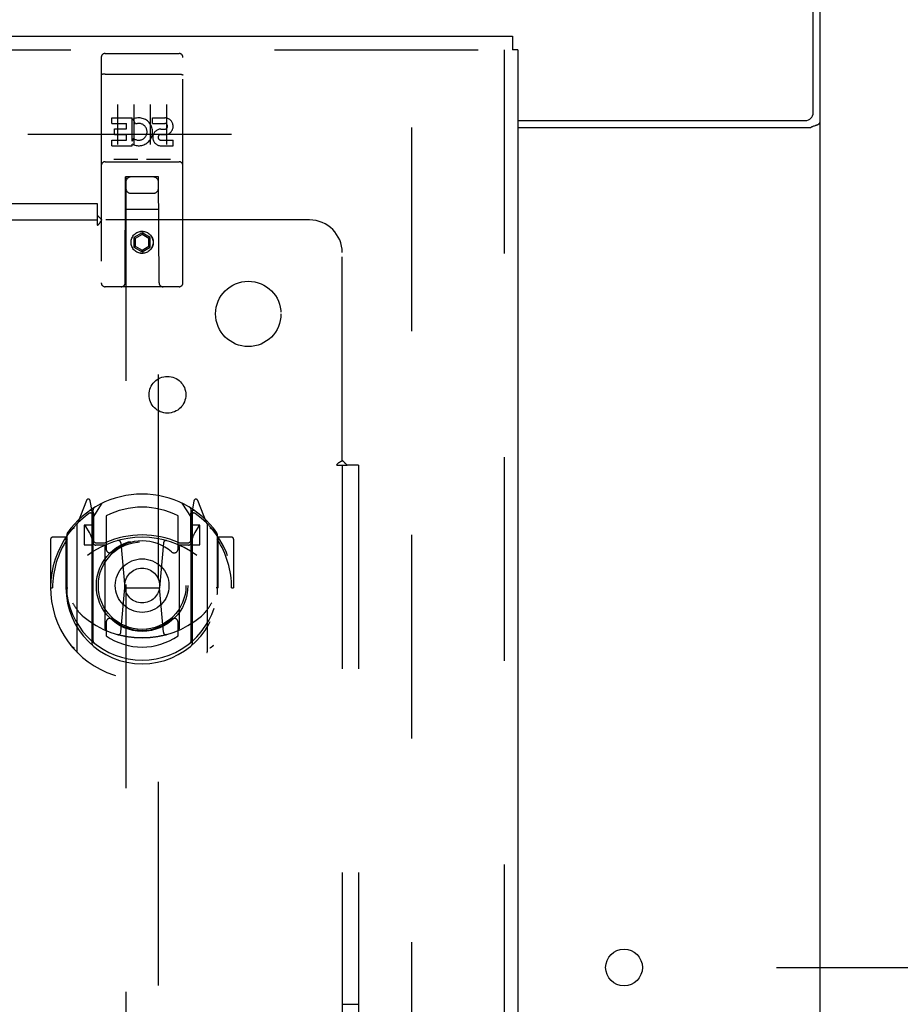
# Model space of a CAD drawing. Header units: inches. Extents: x 0 to 283, y 0 to 183.
# Tile 71 of 81: x 131.04 to 137.78, y 117.6 to 125.13. Entities that reach past the tile are written whole.
import ezdxf

# ---------------------------------------------------------------- set-up
doc = ezdxf.new("R2010")
doc.units = ezdxf.units.IN
doc.header["$LTSCALE"] = 15.583333
doc.header["$MEASUREMENT"] = 0
doc.linetypes.add('HIDDEN', pattern=[0.2, 0.1, -0.1])
doc.layers.get('0').update_dxf_attribs({"linetype": 'CONTINUOUS'})
for name, color, linetype in [('DEFAULT_2', 8, 'HIDDEN'), ('DIMENSIONS', 7, 'CONTINUOUS'), ('RIGHTHAND_DOOR_ASSEMBLY', 7, 'CONTINUOUS'), ('SUBPANEL', 7, 'CONTINUOUS')]:
    doc.layers.add(name, color=color, linetype=linetype)
doc.styles.get("Standard").update_dxf_attribs({"font": 'arial.ttf'})
doc.dimstyles.new('DIMSTYLE_1', dxfattribs={"dimtxt": 1.25, "dimasz": 1.666667, "dimexe": 0.09, "dimexo": 0.07, "dimgap": 0.0375, "dimtad": 0, "dimtih": 1, "dimtoh": 1, "dimzin": 4, "dimdsep": 46, "dimtxsty": 'Standard', "dimblk": '_FILLED', "dimblk1": '_FILLED', "dimblk2": '_FILLED', "dimcen": 0.09, "dimadec": 3, "dimazin": 1, "dimtfac": 1, "dimtdec": 3, "dimtofl": 0, "dimtmove": 0, "dimatfit": 3, "dimldrblk": '_FILLED', "dimfxl": 0, "dimtolj": 1, "dimtzin": 4, "dimarcsym": 0})

# ---------------------------------------------------------------- blocks, each defined once
blk = doc.blocks.new('_FILLED')
at = {"color": 0, "linetype": 'ByBlock'}
blk.add_solid([(0, 0), (-1, 0.2), (-1, -0.2)], dxfattribs=at)
blk = doc.blocks.new('*D10')
at = {"layer": 'DIMENSIONS', "color": 2, "linetype": 'Continuous'}
for p, q in [((138.2216, 127.7563), (141.7927, 127.7563)), ((140.2927, 127.7563), (140.2927, 124.0688)), ((140.2927, 117.8813), (140.2927, 121.5688)), ((136.8336, 117.8813), (141.7927, 117.8813))]:
    blk.add_line(p, q, dxfattribs=at)
at = {"layer": 'DIMENSIONS', "color": 2, "linetype": 'Continuous', "xscale": 1.6666666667, "yscale": 1.6666666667, "zscale": 1.6666666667}
for p, rotation in [((140.2927, 127.7563), 90), ((140.2927, 117.8813), 270)]:
    blk.add_blockref('_FILLED', p, dxfattribs=dict(at, rotation=rotation))
at = {"layer": 'DIMENSIONS', "color": 2, "linetype": 'Continuous', "insert": (140.2927, 123.4438), "char_height": 1.25, "width": 3.39684, "attachment_point": 2, "line_spacing_factor": 0.9}
blk.add_mtext('9.88', dxfattribs=at)
blk = doc.blocks.new('*D11')
at = {"layer": 'DIMENSIONS', "color": 2, "linetype": 'Continuous'}
for p, q in [((135.6669, 112.1671), (135.6669, 109.2697)), ((135.6669, 110.7697), (132.3336, 110.7697)), ((137.1669, 110.7697), (140.4978, 110.7697))]:
    blk.add_line(p, q, dxfattribs=at)
at = {"layer": 'DIMENSIONS', "color": 2, "linetype": 'Continuous', "xscale": 1.6666666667, "yscale": 1.6666666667, "zscale": 1.6666666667}
blk.add_blockref('_FILLED', (135.6669, 110.7697), dxfattribs=at)
at = {"layer": 'DIMENSIONS', "color": 2, "linetype": 'Continuous', "xscale": 1.6666666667, "yscale": 1.6666666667, "zscale": 1.6666666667, "rotation": 180}
blk.add_blockref('_FILLED', (137.1669, 110.7697), dxfattribs=at)
at = {"layer": 'DIMENSIONS', "color": 2, "linetype": 'Continuous', "insert": (141.1228, 111.3947), "char_height": 1.25, "width": 3.39684, "attachment_point": 1, "line_spacing_factor": 0.9}
blk.add_mtext('1.50', dxfattribs=at)

msp = doc.modelspace()

# ---------------------------------------------------------------- linework, layer by layer
at = {"color": 3, "linetype": 'Continuous'}
for p, q in [((137.1149, 124.4203), (137.1149, 127.7563)), ((137.1669, 59.8603), (137.1669, 127.6523)), ((134.8544, 124.3603), (137.0549, 124.3603)), ((134.8544, 124.3083), (137.0971, 124.3083))]:
    msp.add_line(p, q, dxfattribs=at)
for points in [[(137.0971, 124.3083), (137.0991, 124.3098), (137.1016, 124.3114), (137.1044, 124.3129), (137.1076, 124.3144), (137.1112, 124.3159), (137.115, 124.3174), (137.1191, 124.3188), (137.1233, 124.3203), (137.1314, 124.3229)], [(137.1314, 124.3229), (137.1354, 124.3243), (137.1392, 124.3256), (137.1429, 124.327), (137.1463, 124.3284), (137.1494, 124.3297), (137.1522, 124.3311), (137.1552, 124.3327), (137.1578, 124.3344), (137.16, 124.3361), (137.1619, 124.3378), (137.1634, 124.3395), (137.1647, 124.3413), (137.1656, 124.3431), (137.1663, 124.3449), (137.1668, 124.3469), (137.1669, 124.349)]]:
    msp.add_lwpolyline(points, dxfattribs=at)
msp.add_circle((135.6669, 117.8813), 0.1405, dxfattribs=at)
msp.add_arc((137.0549, 124.4203), 0.06, 270, 360, dxfattribs=at)
at = {"layer": 'DEFAULT_2', "color": 8, "linetype": 'HIDDEN'}
for p, q in [((134.0419, 124.3083), (134.0419, 63.2043)), ((99.9379, 124.2563), (134.0279, 124.2563))]:
    msp.add_line(p, q, dxfattribs=at)
at = {"layer": 'RIGHTHAND_DOOR_ASSEMBLY', "color": 3, "linetype": 'Continuous'}
for p, q in [((98.7089, 125.0063), (134.8124, 125.0063)), ((134.8544, 124.9023), (134.8544, 62.6103))]:
    msp.add_line(p, q, dxfattribs=at)
at = {"layer": 'RIGHTHAND_DOOR_ASSEMBLY', "color": 7, "linetype": 'Continuous'}
for p in [(134.8124, 125.0063), (134.8544, 124.9023)]:
    msp.add_line(p, (134.8124, 124.9023), dxfattribs=at)
at = {"layer": 'RIGHTHAND_DOOR_ASSEMBLY', "color": 8, "linetype": 'HIDDEN'}
for p, q in [((98.7089, 124.9023), (134.8124, 124.9023)), ((134.7504, 124.9023), (134.7504, 62.6103)), ((131.6669, 124.8438), (131.6669, 123.1188)), ((131.6969, 124.8738), (132.2619, 124.8738)), ((132.2919, 123.1188), (132.2919, 124.8438)), ((131.6835, 124.715), (131.6828, 124.7149)), ((131.6843, 124.7151), (131.6835, 124.715)), ((131.685, 124.7152), (131.6843, 124.7151)), ((131.6858, 124.7153), (131.685, 124.7152)), ((131.6866, 124.7153), (131.6858, 124.7153)), ((131.6874, 124.7154), (131.6866, 124.7153)), ((131.6882, 124.7155), (131.6874, 124.7154)), ((131.689, 124.7155), (131.6882, 124.7155)), ((131.6898, 124.7156), (131.689, 124.7155)), ((131.6906, 124.7156), (131.6898, 124.7156)), ((131.6915, 124.7157), (131.6906, 124.7156)), ((131.6923, 124.7157), (131.6915, 124.7157)), ((131.6931, 124.7157), (131.6923, 124.7157)), ((131.694, 124.7158), (131.6931, 124.7157)), ((131.6948, 124.7158), (131.694, 124.7158)), ((131.6957, 124.7158), (131.6948, 124.7158)), ((131.6965, 124.7158), (131.6957, 124.7158)), ((131.6965, 124.7158), (132.2619, 124.7158)), ((132.2619, 124.7158), (132.2628, 124.7158)), ((132.2628, 124.7158), (132.2636, 124.7158)), ((132.2636, 124.7158), (132.2644, 124.7158)), ((132.2644, 124.7158), (132.2653, 124.7157)), ((132.2653, 124.7157), (132.2661, 124.7157)), ((132.2661, 124.7157), (132.2669, 124.7157)), ((132.2669, 124.7157), (132.2678, 124.7156)), ((132.2678, 124.7156), (132.2686, 124.7156)), ((132.2698, 124.7155), (132.2706, 124.7155)), ((132.2706, 124.7155), (132.2714, 124.7154)), ((132.2714, 124.7154), (132.2722, 124.7153)), ((132.2722, 124.7153), (132.273, 124.7153)), ((132.273, 124.7153), (132.2738, 124.7152)), ((132.2738, 124.7152), (132.2745, 124.7151)), ((132.2745, 124.7151), (132.2753, 124.715)), ((131.7919, 124.4826), (131.7919, 124.1766)), ((131.9169, 124.4826), (131.9169, 124.1766)), ((132.0419, 124.4826), (132.0419, 124.1766)), ((132.1669, 124.4826), (132.1669, 124.1766)), ((131.7476, 124.381), (131.9037, 124.381)), ((131.7476, 124.3386), (131.7476, 124.381)), ((131.9037, 124.2034), (131.9037, 124.381)), ((131.9281, 124.3329), (131.9112, 124.372)), ((132.06, 124.381), (132.1524, 124.381)), ((132.06, 124.3386), (132.06, 124.381)), ((131.7476, 124.3386), (131.8611, 124.3386)), ((131.7689, 124.2961), (131.8611, 124.2961)), ((131.7689, 124.2537), (131.7689, 124.2961)), ((131.8611, 124.2961), (131.8611, 124.3386)), ((132.06, 124.3386), (132.1524, 124.3386)), ((132.1238, 124.2947), (132.1524, 124.2947)), ((131.7476, 124.2102), (131.8611, 124.2102)), ((131.7476, 124.1678), (131.7476, 124.2102)), ((131.7689, 124.2537), (131.8611, 124.2537)), ((131.8611, 124.2102), (131.8611, 124.2537)), ((131.9037, 124.2034), (131.9167, 124.222)), ((132.1199, 124.2537), (132.1662, 124.2537)), ((132.1238, 124.2102), (132.2163, 124.2102)), ((132.2163, 124.1678), (132.2163, 124.2102)), ((131.7476, 124.1678), (131.9037, 124.1678)), ((131.9037, 124.1678), (131.9037, 124.1801)), ((131.9072, 124.1783), (131.9037, 124.1801)), ((132.1238, 124.1678), (132.2163, 124.1678)), ((131.9405, 124.0618), (131.7685, 124.0618)), ((132.1905, 124.0618), (132.0185, 124.0618)), ((131.6969, 124.0458), (132.2619, 124.0458)), ((131.8494, 123.1188), (131.8529, 123.9288)), ((131.8744, 123.9288), (131.8529, 123.9288)), ((131.8544, 123.9288), (131.8544, 95.9271)), ((132.0844, 123.9288), (131.8744, 123.9288)), ((132.1059, 123.9288), (132.0844, 123.9288)), ((132.1044, 95.9271), (132.1044, 123.9288)), ((132.1094, 123.1188), (132.1059, 123.9288)), ((131.8944, 123.8038), (132.0644, 123.8038)), ((132.107, 123.6788), (131.8518, 123.6788)), ((131.9794, 123.5006), (131.9169, 123.4646)), ((131.9169, 123.4646), (131.9169, 123.3924)), ((131.9169, 123.4646), (131.9269, 123.4588)), ((131.9794, 123.4891), (131.9269, 123.4588)), ((131.9269, 123.4588), (131.9269, 123.3982)), ((131.9794, 123.5006), (131.9794, 123.4891)), ((132.0419, 123.4646), (131.9794, 123.5006)), ((132.0319, 123.4588), (131.9794, 123.4891)), ((132.0419, 123.4646), (132.0319, 123.4588)), ((132.0319, 123.3982), (132.0319, 123.4588)), ((132.0419, 123.3924), (132.0419, 123.4646)), ((131.9169, 123.3924), (131.9269, 123.3982)), ((131.9169, 123.3924), (131.9794, 123.3563)), ((131.9269, 123.3982), (131.9794, 123.3679)), ((131.9794, 123.3679), (132.0319, 123.3982)), ((131.9794, 123.3563), (132.0419, 123.3924)), ((132.0419, 123.3924), (132.0319, 123.3982)), ((131.9794, 123.3563), (131.9794, 123.3679)), ((132.2619, 123.0888), (131.6969, 123.0888)), ((131.554, 121.4546), (131.4838, 121.2791)), ((131.5969, 121.371), (131.5827, 121.4516)), ((131.6044, 121.3239), (131.6744, 121.4328)), ((132.2844, 121.4328), (132.3544, 121.3239)), ((132.3761, 121.4516), (132.3619, 121.371)), ((132.475, 121.2791), (132.4048, 121.4546)), ((131.5756, 121.3746), (131.5754, 121.3744)), ((131.5756, 121.3746), (131.5754, 121.3744)), ((131.5761, 121.3749), (131.5756, 121.3746)), ((131.5969, 120.3549), (131.5969, 121.371)), ((131.6044, 120.3797), (131.6044, 121.3828)), ((131.6069, 121.3581), (131.6069, 121.1508)), ((132.3519, 121.1508), (132.3519, 121.3581)), ((132.3544, 120.3797), (132.3544, 121.3828)), ((132.3619, 121.371), (132.3619, 120.3549)), ((132.3835, 121.3744), (132.3789, 121.3776)), ((131.4794, 121.2685), (131.4794, 120.3011)), ((131.7044, 121.3361), (131.7044, 121.0834)), ((132.2544, 121.0834), (132.2544, 121.3361)), ((132.4794, 120.3011), (132.4794, 121.2685)), ((131.4044, 121.1957), (131.4044, 120.7381)), ((131.6044, 121.2639), (131.5369, 121.2639)), ((131.5369, 121.2639), (131.5369, 121.1139)), ((131.5452, 121.2562), (131.5747, 121.2103)), ((132.4219, 121.2639), (132.3544, 121.2639)), ((132.3842, 121.2103), (132.4136, 121.2562)), ((132.4219, 121.1139), (132.4219, 121.2639)), ((132.5544, 121.1957), (132.5544, 120.7381)), ((131.2794, 121.158), (131.2794, 120.7848)), ((131.3969, 121.173), (131.2944, 121.173)), ((131.3969, 121.173), (131.3969, 120.7848)), ((131.405, 121.158), (131.3969, 121.173)), ((131.6269, 121.1308), (131.6927, 121.1308)), ((131.8163, 121.129), (131.8469, 120.7848)), ((132.1425, 121.129), (132.1119, 120.7848)), ((132.2661, 121.1308), (132.3319, 121.1308)), ((132.5619, 121.173), (132.5538, 121.158)), ((132.6644, 121.173), (132.5619, 121.173)), ((132.5619, 120.7848), (132.5619, 121.173)), ((132.6794, 121.158), (132.6794, 120.7848)), ((131.5369, 121.1139), (131.5969, 121.1139)), ((131.6969, 121.1128), (131.6244, 121.1128)), ((131.6969, 120.4717), (131.6969, 121.1029)), ((132.3344, 121.1128), (132.2619, 121.1128)), ((132.2619, 121.1029), (132.2619, 120.4717)), ((132.3619, 121.1139), (132.4219, 121.1139)), ((131.2794, 120.7848), (131.2944, 120.7848)), ((131.3969, 120.7848), (131.4119, 120.7848)), ((131.8168, 120.4455), (131.8469, 120.7848)), ((131.8469, 120.7848), (132.1119, 120.7848)), ((132.1421, 120.4455), (132.1119, 120.7848)), ((132.5619, 120.7848), (132.5469, 120.7848)), ((132.6644, 120.7848), (132.6794, 120.7848)), ((131.4044, 120.7381), (131.4046, 120.7355)), ((132.5544, 120.7381), (132.5542, 120.7355)), ((131.7044, 120.5222), (131.7044, 120.4194)), ((132.2544, 120.4194), (132.2544, 120.5222))]:
    msp.add_line(p, q, dxfattribs=at)
for points in [[(131.6828, 124.7149), (131.6824, 124.7149), (131.682, 124.7148), (131.6817, 124.7148), (131.6813, 124.7147), (131.681, 124.7146), (131.6806, 124.7146), (131.6802, 124.7145), (131.6799, 124.7145), (131.6796, 124.7144), (131.6792, 124.7144), (131.6789, 124.7143), (131.6785, 124.7142), (131.6782, 124.7142), (131.6779, 124.7141), (131.6776, 124.714), (131.6772, 124.714), (131.6769, 124.7139), (131.6766, 124.7138), (131.6763, 124.7138), (131.676, 124.7137), (131.6757, 124.7136), (131.6754, 124.7135), (131.6751, 124.7135), (131.6748, 124.7134), (131.6745, 124.7133), (131.6743, 124.7132), (131.674, 124.7131), (131.6737, 124.7131), (131.6735, 124.713), (131.6732, 124.7129), (131.6729, 124.7128), (131.6727, 124.7127), (131.6724, 124.7126), (131.6722, 124.7126), (131.672, 124.7125), (131.6717, 124.7124), (131.6715, 124.7123), (131.6713, 124.7122), (131.6711, 124.7121), (131.6709, 124.712), (131.6707, 124.7119), (131.6705, 124.7119), (131.6703, 124.7118), (131.6701, 124.7117), (131.6699, 124.7116), (131.6697, 124.7115), (131.6695, 124.7114), (131.6694, 124.7113), (131.6692, 124.7112), (131.669, 124.7111), (131.6689, 124.711), (131.6687, 124.7109), (131.6686, 124.7108), (131.6685, 124.7107), (131.6683, 124.7106), (131.6682, 124.7105), (131.6681, 124.7104), (131.668, 124.7103), (131.6679, 124.7102), (131.6678, 124.7101), (131.6677, 124.71), (131.6676, 124.7099), (131.6675, 124.7098), (131.6674, 124.7097), (131.6673, 124.7096), (131.6673, 124.7095), (131.6672, 124.7094), (131.6672, 124.7093), (131.6671, 124.7092), (131.6671, 124.7091), (131.667, 124.709), (131.667, 124.7089), (131.667, 124.7088), (131.6669, 124.7087), (131.6669, 124.7086), (131.6669, 124.7085), (131.6669, 124.7084)], [(132.2686, 124.7156), (132.2694, 124.7156), (132.2698, 124.7155)], [(132.2753, 124.715), (132.2761, 124.7149), (132.2764, 124.7149), (132.2768, 124.7148), (132.2772, 124.7148), (132.2775, 124.7147), (132.2779, 124.7146), (132.2782, 124.7146), (132.2786, 124.7145), (132.2789, 124.7145), (132.2793, 124.7144), (132.2796, 124.7144), (132.2799, 124.7143), (132.2803, 124.7142), (132.2806, 124.7142), (132.2809, 124.7141), (132.2813, 124.714), (132.2816, 124.714), (132.2819, 124.7139), (132.2822, 124.7138), (132.2825, 124.7138), (132.2828, 124.7137), (132.2831, 124.7136), (132.2834, 124.7135), (132.2837, 124.7135), (132.284, 124.7134), (132.2843, 124.7133), (132.2846, 124.7132), (132.2848, 124.7131), (132.2851, 124.7131), (132.2854, 124.713), (132.2856, 124.7129), (132.2859, 124.7128), (132.2861, 124.7127), (132.2864, 124.7126), (132.2866, 124.7126), (132.2869, 124.7125), (132.2871, 124.7124), (132.2873, 124.7123), (132.2875, 124.7122), (132.2878, 124.7121), (132.288, 124.712), (132.2882, 124.7119), (132.2884, 124.7119), (132.2886, 124.7118), (132.2888, 124.7117), (132.2889, 124.7116), (132.2891, 124.7115), (132.2893, 124.7114), (132.2895, 124.7113), (132.2896, 124.7112), (132.2898, 124.7111), (132.2899, 124.711), (132.2901, 124.7109), (132.2902, 124.7108), (132.2904, 124.7107), (132.2905, 124.7106), (132.2906, 124.7105), (132.2907, 124.7104), (132.2909, 124.7103), (132.291, 124.7102), (132.2911, 124.7101), (132.2912, 124.71), (132.2913, 124.7099), (132.2913, 124.7098), (132.2914, 124.7097), (132.2915, 124.7096), (132.2916, 124.7095), (132.2916, 124.7094), (132.2917, 124.7093), (132.2917, 124.7092), (132.2918, 124.7091), (132.2918, 124.709), (132.2918, 124.7089), (132.2919, 124.7088), (132.2919, 124.7087), (132.2919, 124.7086), (132.2919, 124.7085), (132.2919, 124.7084)], [(131.7685, 124.0618), (131.7683, 124.0618), (131.7681, 124.0618), (131.7679, 124.0618), (131.7677, 124.0618), (131.7675, 124.0618), (131.7673, 124.0618), (131.7671, 124.0618), (131.7669, 124.0618), (131.7667, 124.0618), (131.7665, 124.0619), (131.7663, 124.0619), (131.7662, 124.0619), (131.766, 124.0619), (131.7658, 124.0619), (131.7657, 124.0619), (131.7655, 124.062), (131.7653, 124.062), (131.7652, 124.062), (131.765, 124.062), (131.7649, 124.0621), (131.7647, 124.0621), (131.7646, 124.0621), (131.7645, 124.0621), (131.7643, 124.0622), (131.7642, 124.0622), (131.764, 124.0622), (131.7639, 124.0623), (131.7638, 124.0623), (131.7637, 124.0623), (131.7635, 124.0624), (131.7634, 124.0624), (131.7633, 124.0624), (131.7632, 124.0625), (131.7631, 124.0625), (131.763, 124.0625), (131.7629, 124.0626), (131.7628, 124.0626), (131.7627, 124.0627), (131.7626, 124.0627), (131.7625, 124.0627), (131.7624, 124.0628), (131.7623, 124.0628), (131.7622, 124.0629), (131.7621, 124.0629), (131.762, 124.0629), (131.7619, 124.063)], [(131.9469, 124.063), (131.9468, 124.0629), (131.9467, 124.0629), (131.9466, 124.0629), (131.9466, 124.0628), (131.9465, 124.0628), (131.9464, 124.0627), (131.9463, 124.0627), (131.9462, 124.0626), (131.9461, 124.0626), (131.946, 124.0626), (131.9458, 124.0625), (131.9457, 124.0625), (131.9456, 124.0625), (131.9455, 124.0624), (131.9454, 124.0624), (131.9453, 124.0624), (131.9452, 124.0623), (131.945, 124.0623), (131.9449, 124.0623), (131.9448, 124.0622), (131.9446, 124.0622), (131.9445, 124.0622), (131.9444, 124.0621), (131.9442, 124.0621), (131.9441, 124.0621), (131.9439, 124.0621), (131.9438, 124.062), (131.9436, 124.062), (131.9435, 124.062), (131.9433, 124.062), (131.9432, 124.0619), (131.943, 124.0619), (131.9428, 124.0619), (131.9427, 124.0619), (131.9425, 124.0619), (131.9423, 124.0619), (131.9421, 124.0618), (131.9419, 124.0618), (131.9417, 124.0618), (131.9416, 124.0618), (131.9414, 124.0618), (131.9412, 124.0618), (131.941, 124.0618), (131.9407, 124.0618), (131.9405, 124.0618)], [(132.0185, 124.0618), (132.0183, 124.0618), (132.0181, 124.0618), (132.0179, 124.0618), (132.0177, 124.0618), (132.0175, 124.0618), (132.0173, 124.0618), (132.0171, 124.0618), (132.0169, 124.0618), (132.0167, 124.0618), (132.0165, 124.0619), (132.0163, 124.0619), (132.0162, 124.0619), (132.016, 124.0619), (132.0158, 124.0619), (132.0157, 124.0619), (132.0155, 124.062), (132.0153, 124.062), (132.0152, 124.062), (132.015, 124.062), (132.0149, 124.0621), (132.0147, 124.0621), (132.0146, 124.0621), (132.0145, 124.0621), (132.0143, 124.0622), (132.0142, 124.0622), (132.0141, 124.0622), (132.0139, 124.0623), (132.0138, 124.0623), (132.0137, 124.0623), (132.0135, 124.0624), (132.0134, 124.0624), (132.0133, 124.0624), (132.0132, 124.0625), (132.0131, 124.0625), (132.013, 124.0625), (132.0129, 124.0626), (132.0128, 124.0626), (132.0127, 124.0626), (132.0126, 124.0627), (132.0125, 124.0627), (132.0124, 124.0628), (132.0123, 124.0628), (132.0122, 124.0629), (132.0121, 124.0629), (132.012, 124.0629), (132.0119, 124.063)], [(132.1969, 124.063), (132.1968, 124.0629), (132.1967, 124.0629), (132.1967, 124.0629), (132.1966, 124.0628), (132.1965, 124.0628), (132.1964, 124.0627), (132.1963, 124.0627), (132.1962, 124.0627), (132.1961, 124.0626), (132.196, 124.0626), (132.1959, 124.0625), (132.1957, 124.0625), (132.1956, 124.0625), (132.1955, 124.0624), (132.1954, 124.0624), (132.1953, 124.0624), (132.1952, 124.0623), (132.195, 124.0623), (132.1949, 124.0623), (132.1948, 124.0622), (132.1946, 124.0622), (132.1945, 124.0622), (132.1944, 124.0621), (132.1942, 124.0621), (132.1941, 124.0621), (132.1939, 124.0621), (132.1938, 124.062), (132.1936, 124.062), (132.1935, 124.062), (132.1933, 124.062), (132.1932, 124.0619), (132.193, 124.0619), (132.1928, 124.0619), (132.1927, 124.0619), (132.1925, 124.0619), (132.1923, 124.0619), (132.1921, 124.0618), (132.1919, 124.0618), (132.1917, 124.0618), (132.1916, 124.0618), (132.1914, 124.0618), (132.1912, 124.0618), (132.191, 124.0618), (132.1907, 124.0618), (132.1905, 124.0618)], [(131.434, 121.2236), (131.4347, 121.2244), (131.4354, 121.2253), (131.4361, 121.2261), (131.4368, 121.2269), (131.4375, 121.2277), (131.4383, 121.2285), (131.439, 121.2293), (131.4398, 121.23), (131.4405, 121.2308), (131.4413, 121.2315), (131.4421, 121.2323), (131.4428, 121.233), (131.4436, 121.2337), (131.4444, 121.2344), (131.4452, 121.2351), (131.446, 121.2357), (131.4469, 121.2364), (131.4477, 121.237), (131.4485, 121.2377), (131.4494, 121.2383), (131.4502, 121.2389), (131.4511, 121.2395), (131.4519, 121.24), (131.4528, 121.2406), (131.4537, 121.2412), (131.4545, 121.2417), (131.4554, 121.2422), (131.4563, 121.2427), (131.4572, 121.2432), (131.4581, 121.2437), (131.459, 121.2441), (131.46, 121.2446), (131.4609, 121.245), (131.4618, 121.2454)], [(132.497, 121.2454), (132.4979, 121.245), (132.4989, 121.2446), (132.4998, 121.2441), (132.5007, 121.2437), (132.5016, 121.2432), (132.5025, 121.2427), (132.5034, 121.2422), (132.5043, 121.2417), (132.5052, 121.2412), (132.5061, 121.2406), (132.5069, 121.24), (132.5078, 121.2395), (132.5086, 121.2389), (132.5095, 121.2383), (132.5103, 121.2377), (132.5111, 121.237), (132.512, 121.2364), (132.5128, 121.2357), (132.5136, 121.2351), (132.5144, 121.2344), (132.5152, 121.2337), (132.516, 121.233), (132.5168, 121.2323), (132.5175, 121.2315), (132.5183, 121.2308), (132.5191, 121.23), (132.5198, 121.2293), (132.5206, 121.2285), (132.5213, 121.2277), (132.522, 121.2269), (132.5227, 121.2261), (132.5234, 121.2253), (132.5241, 121.2244), (132.5248, 121.2236)], [(131.4469, 120.6714), (131.45, 120.6661), (131.4531, 120.6611), (131.456, 120.6563), (131.4589, 120.6516), (131.4617, 120.6472), (131.4644, 120.643), (131.4671, 120.6389), (131.4697, 120.635), (131.4723, 120.6313), (131.4748, 120.6277), (131.4772, 120.6242), (131.4796, 120.6209), (131.4819, 120.6177), (131.4842, 120.6146), (131.4865, 120.6116), (131.4887, 120.6088), (131.4909, 120.606), (131.493, 120.6034), (131.4951, 120.6008), (131.4971, 120.5983), (131.4992, 120.596), (131.5011, 120.5937), (131.5031, 120.5915), (131.505, 120.5894), (131.5068, 120.5874), (131.5086, 120.5855), (131.5104, 120.5836), (131.5122, 120.5818), (131.5139, 120.5801), (131.5156, 120.5784), (131.5173, 120.5768), (131.5189, 120.5753), (131.5205, 120.5738), (131.522, 120.5724), (131.5236, 120.5711), (131.5251, 120.5698)], [(132.4338, 120.5698), (132.4352, 120.5711), (132.4368, 120.5724), (132.4383, 120.5738), (132.4399, 120.5753), (132.4415, 120.5768), (132.4432, 120.5784), (132.4449, 120.5801), (132.4466, 120.5818), (132.4484, 120.5836), (132.4502, 120.5855), (132.452, 120.5874), (132.4539, 120.5894), (132.4558, 120.5915), (132.4577, 120.5937), (132.4597, 120.596), (132.4617, 120.5984), (132.4637, 120.6008), (132.4658, 120.6033), (132.4679, 120.606), (132.4701, 120.6087), (132.4723, 120.6116), (132.4746, 120.6146), (132.4769, 120.6176), (132.4792, 120.6208), (132.4816, 120.6242), (132.484, 120.6276), (132.4865, 120.6312), (132.4891, 120.635), (132.4917, 120.6389), (132.4944, 120.643), (132.4971, 120.6472), (132.4999, 120.6516), (132.5028, 120.6562), (132.5058, 120.6611), (132.5088, 120.6661), (132.5119, 120.6714)], [(132.1674, 120.428), (132.162, 120.4265), (132.1566, 120.4251), (132.1511, 120.4237), (132.1457, 120.4223), (132.1403, 120.421), (132.1348, 120.4198), (132.1294, 120.4185), (132.1239, 120.4174), (132.1184, 120.4162), (132.1129, 120.4151), (132.1074, 120.4141), (132.1019, 120.4131), (132.0964, 120.4121), (132.0909, 120.4112), (132.0853, 120.4103), (132.0798, 120.4095), (132.0743, 120.4087), (132.0687, 120.408), (132.0632, 120.4073), (132.0576, 120.4067), (132.052, 120.4061), (132.0465, 120.4055), (132.0409, 120.405), (132.0353, 120.4045), (132.0297, 120.4041), (132.0242, 120.4037), (132.0186, 120.4034), (132.013, 120.4031), (132.0074, 120.4028), (132.0018, 120.4026), (131.9962, 120.4025), (131.9906, 120.4024), (131.985, 120.4023), (131.9794, 120.4023), (131.9738, 120.4023), (131.9682, 120.4024), (131.9626, 120.4025), (131.957, 120.4026), (131.9514, 120.4028), (131.9458, 120.4031), (131.9403, 120.4034), (131.9347, 120.4037), (131.9291, 120.4041), (131.9235, 120.4045), (131.9179, 120.405), (131.9124, 120.4055), (131.9068, 120.4061), (131.9012, 120.4067), (131.8957, 120.4073), (131.8901, 120.408), (131.8846, 120.4087), (131.879, 120.4095), (131.8735, 120.4103), (131.868, 120.4112), (131.8624, 120.4121), (131.8569, 120.4131), (131.8514, 120.4141), (131.8459, 120.4151), (131.8404, 120.4162), (131.8349, 120.4174), (131.8295, 120.4185), (131.824, 120.4198), (131.8186, 120.421), (131.8131, 120.4223), (131.8077, 120.4237), (131.8023, 120.4251), (131.7969, 120.4265), (131.7915, 120.428)], [(131.4618, 120.3241), (131.4609, 120.3245), (131.46, 120.325), (131.459, 120.3254), (131.4581, 120.3259), (131.4572, 120.3264), (131.4563, 120.3269), (131.4554, 120.3274), (131.4545, 120.3279), (131.4536, 120.3284), (131.4528, 120.329), (131.4519, 120.3295), (131.451, 120.3301), (131.4502, 120.3307), (131.4493, 120.3313), (131.4485, 120.3319), (131.4477, 120.3325), (131.4468, 120.3332), (131.446, 120.3338), (131.4452, 120.3345), (131.4444, 120.3352), (131.4436, 120.3359), (131.4428, 120.3366), (131.4421, 120.3373), (131.4413, 120.338), (131.4405, 120.3388), (131.4398, 120.3395), (131.439, 120.3403), (131.4383, 120.3411), (131.4375, 120.3419), (131.4368, 120.3427), (131.4361, 120.3435), (131.4354, 120.3443), (131.4347, 120.3451), (131.434, 120.346)], [(132.5248, 120.346), (132.5241, 120.3451), (132.5234, 120.3443), (132.5227, 120.3435), (132.522, 120.3427), (132.5213, 120.3419), (132.5206, 120.3411), (132.5198, 120.3403), (132.5191, 120.3395), (132.5183, 120.3388), (132.5175, 120.338), (132.5168, 120.3373), (132.516, 120.3366), (132.5152, 120.3359), (132.5144, 120.3352), (132.5136, 120.3345), (132.5128, 120.3338), (132.512, 120.3332), (132.5111, 120.3325), (132.5103, 120.3319), (132.5095, 120.3313), (132.5086, 120.3307), (132.5078, 120.3301), (132.5069, 120.3295), (132.506, 120.329), (132.5052, 120.3284), (132.5043, 120.3279), (132.5034, 120.3274), (132.5025, 120.3269), (132.5016, 120.3264), (132.5007, 120.3259), (132.4998, 120.3254), (132.4989, 120.325), (132.4979, 120.3245), (132.497, 120.3241)]]:
    msp.add_lwpolyline(points, dxfattribs=at)
for centre, radius in [((131.9794, 123.4288), 0.085), ((131.9794, 123.4288), 0.0845), ((131.9794, 120.8028), 0.35), ((131.9794, 120.8028), 0.335), ((131.9794, 120.8028), 0.205), ((131.9794, 120.8028), 0.133)]:
    msp.add_circle(centre, radius, dxfattribs=at)
for centre, radius, start, end in [((131.6969, 124.8438), 0.03, 90, 180), ((132.2619, 124.8438), 0.03, 0, 90), ((131.9535, 124.2743), 0.1065, 244.26362, 113.40274), ((132.1525, 124.3166), 0.0644, 282.29948, 90.07752), ((131.9535, 124.2743), 0.0639, 234.88948, 113.40261), ((132.1238, 124.2312), 0.0635, 90, 270), ((132.1524, 124.3166), 0.0219, 269.90115, 90), ((132.1238, 124.2322), 0.0219, 100.307, 270), ((131.6969, 124.0158), 0.03, 90, 180), ((132.2619, 124.0158), 0.03, 0, 90), ((131.8944, 123.8888), 0.04, 90, 180), ((132.0644, 123.8888), 0.04, 0, 90), ((131.8944, 123.8438), 0.04, 180, 270), ((132.0644, 123.8438), 0.04, 270, 360), ((131.6969, 123.1188), 0.03, 180, 270), ((131.8194, 123.1188), 0.03, 270, 360), ((132.1394, 123.1188), 0.03, 180, 270), ((132.2619, 123.1188), 0.03, 270, 360), ((131.9794, 120.8028), 0.7, 35.29614, 144.70386), ((131.5679, 121.449), 0.015, 10, 158.19585), ((132.3909, 121.449), 0.015, 21.80415, 170), ((131.9794, 120.7848), 0.7, 125.51263, 54.48737), ((131.5844, 121.3383), 0.02, 0, 125.51263), ((131.5869, 121.3581), 0.02, 0, 125.25426), ((131.6244, 121.3828), 0.02, 121.4688, 179.99919), ((131.9794, 120.8028), 0.6, 62.72039, 117.27961), ((132.3344, 121.3828), 0.02, 0, 58.52955), ((132.3719, 121.3581), 0.02, 54.74574, 180), ((132.3744, 121.3383), 0.02, 54.48737, 180), ((131.4944, 121.2685), 0.015, 135.07479, 180), ((132.4644, 121.2685), 0.015, 0, 44.92521), ((131.4244, 121.1957), 0.02, 144.70386, 180), ((131.5494, 121.2589), 0.005, 90, 212.67924), ((131.4164, 121.1088), 0.188, 0, 32.67924), ((132.5424, 121.1088), 0.188, 147.32076, 180), ((132.4094, 121.2589), 0.005, 327.32076, 90), ((132.5344, 121.1957), 0.02, 0, 35.29614), ((131.2944, 121.158), 0.015, 90, 180), ((131.9794, 120.7848), 0.685, 146.98851, 180), ((131.9794, 120.4723), 0.7, 53.23192, 126.76808), ((131.6244, 121.1328), 0.02, 180, 270), ((131.6269, 121.1508), 0.02, 180, 270), ((131.6927, 121.1508), 0.02, 270, 293.46396), ((131.9794, 120.4903), 0.7, 66.53604, 113.46396), ((131.9794, 120.8028), 0.3425, 48.87392, 131.12608), ((131.7964, 121.1272), 0.02, 5.07961, 105.6131), ((132.1624, 121.1272), 0.02, 74.3869, 174.92039), ((132.2661, 121.1508), 0.02, 246.53604, 270), ((132.3319, 121.1508), 0.02, 270, 360), ((132.3344, 121.1328), 0.02, 270, 360), ((131.9794, 120.7848), 0.685, 0, 33.01149), ((132.6644, 121.158), 0.015, 0, 90), ((131.7119, 121.1029), 0.015, 112.9863, 180), ((131.7344, 121.0834), 0.03, 180, 311.12608), ((132.2244, 121.0834), 0.03, 228.87392, 360), ((132.2469, 121.1029), 0.015, 0, 67.0137), ((131.9794, 120.7873), 0.5825, 180.24643, 359.75357), ((131.4244, 120.7381), 0.02, 180, 187.66218), ((131.9794, 120.8128), 0.58, 187.66218, 352.33782), ((132.5344, 120.7381), 0.02, 352.33782, 360), ((131.9794, 121.1023), 0.7, 229.52902, 310.47098), ((131.7344, 120.5222), 0.03, 48.87392, 180), ((131.9794, 120.8028), 0.3425, 228.87392, 311.12608), ((132.2244, 120.5222), 0.03, 0, 131.12608), ((131.7119, 120.4717), 0.015, 180, 247.0137), ((131.7968, 120.4473), 0.02, 254.42484, 354.92039), ((132.162, 120.4473), 0.02, 185.07961, 285.57516), ((132.2469, 120.4717), 0.015, 292.9863, 360), ((131.6244, 120.3797), 0.02, 180, 230.65944), ((131.9794, 120.8128), 0.48, 235.04613, 304.95387), ((132.3344, 120.3797), 0.02, 309.33785, 359.99835), ((131.4944, 120.3011), 0.015, 180, 224.92521), ((131.6119, 120.3549), 0.015, 180, 229.64129), ((132.3469, 120.3549), 0.015, 310.35871, 360), ((132.4644, 120.3011), 0.015, 315.07479, 360)]:
    msp.add_arc(centre, radius, start, end, dxfattribs=at)
at = {"layer": 'SUBPANEL', "color": 8, "linetype": 'HIDDEN'}
for p, q in [((64.9482, 123.725), (131.6357, 123.725)), ((131.6357, 123.725), (131.6357, 123.6386)), ((131.6357, 123.6386), (131.6357, 123.5592)), ((64.9482, 123.6), (131.6357, 123.6)), ((133.2607, 123.6), (131.671, 123.6)), ((133.5107, 121.7604), (133.5107, 123.35)), ((133.4698, 121.725), (133.5492, 121.725)), ((133.5107, 121.725), (133.5107, 65.7875)), ((133.5294, 121.7421), (133.5222, 121.7493)), ((133.6357, 121.725), (133.5492, 121.725)), ((133.6357, 121.725), (133.6357, 65.7875)), ((133.5107, 117.6), (133.6357, 117.6))]:
    msp.add_line(p, q, dxfattribs=at)
for points in [[(131.6357, 123.6386), (131.6374, 123.6361), (131.6392, 123.6338), (131.6409, 123.6316), (131.6426, 123.6295), (131.6444, 123.6275), (131.6461, 123.6256), (131.6477, 123.6238), (131.6494, 123.6221), (131.651, 123.6204), (131.6527, 123.6187), (131.6579, 123.6136)], [(131.6579, 123.6136), (131.6599, 123.6116), (131.6619, 123.6096), (131.664, 123.6075), (131.6659, 123.6055), (131.6678, 123.6035), (131.6695, 123.6017), (131.671, 123.6)], [(131.6357, 123.5592), (131.6375, 123.5598), (131.6392, 123.5606), (131.6408, 123.5615), (131.6424, 123.5624), (131.644, 123.5635), (131.6455, 123.5647), (131.6471, 123.5661), (131.6486, 123.5676), (131.65, 123.5691), (131.6514, 123.5708), (131.6528, 123.5726), (131.6541, 123.5745), (131.6554, 123.5765), (131.6568, 123.5786), (131.6581, 123.5807), (131.6608, 123.5853)], [(131.6608, 123.5853), (131.6622, 123.5877), (131.6637, 123.59), (131.6652, 123.5923), (131.6667, 123.5944), (131.6681, 123.5965), (131.6696, 123.5983), (131.671, 123.6)], [(133.4698, 121.725), (133.4705, 121.7268), (133.4712, 121.7286), (133.4721, 121.7302), (133.473, 121.7318), (133.4741, 121.7334), (133.4753, 121.7349), (133.4767, 121.7365), (133.4782, 121.738), (133.4798, 121.7394), (133.4815, 121.7408), (133.4832, 121.7422), (133.4851, 121.7435), (133.4871, 121.7448), (133.4892, 121.7461), (133.4913, 121.7475)], [(133.4913, 121.7475), (133.4959, 121.7502), (133.4983, 121.7516), (133.5006, 121.7531), (133.5029, 121.7546), (133.5051, 121.756), (133.5071, 121.7575), (133.509, 121.759), (133.5107, 121.7604)], [(133.5222, 121.7493), (133.5202, 121.7513), (133.5181, 121.7533), (133.5161, 121.7553), (133.5142, 121.7571), (133.5123, 121.7588), (133.5107, 121.7604)], [(133.5492, 121.725), (133.5468, 121.7268), (133.5444, 121.7286), (133.5422, 121.7303), (133.5401, 121.732), (133.5381, 121.7337), (133.5362, 121.7354), (133.5344, 121.7371), (133.5327, 121.7387), (133.531, 121.7404), (133.5294, 121.7421)]]:
    msp.add_lwpolyline(points, dxfattribs=at)
for centre, radius in [((132.7919, 122.8813), 0.25), ((132.1732, 122.2626), 0.1405)]:
    msp.add_circle(centre, radius, dxfattribs=at)
msp.add_arc((133.2607, 123.35), 0.25, 0, 90, dxfattribs=at)

# ---------------------------------------------------------------- dimensions: what is measured, and where the dimension line sits
at = {"layer": 'DIMENSIONS', "color": 2, "linetype": 'Continuous'}
for base, p1, p2, angle, picture, middle in [((140.2926778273, 117.8812875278), (138.1515791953, 127.7562875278), (136.7635791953, 117.8812875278), 270, '*D10', (140.2864067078, 122.8118204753)), ((135.6669, 110.7697), (137.1669, 124.3083), (135.6669, 109.1997), 180, '*D11', (142.8754, 110.7628))]:
    dim = msp.add_linear_dim(base=base, p1=p1, p2=p2, angle=angle, dimstyle='DIMSTYLE_1', dxfattribs=at)
    dim.commit()
    dim.dimension.update_dxf_attribs({"geometry": picture, "text_midpoint": middle, "dimtype": 160})

doc.saveas('drawing.dxf')
